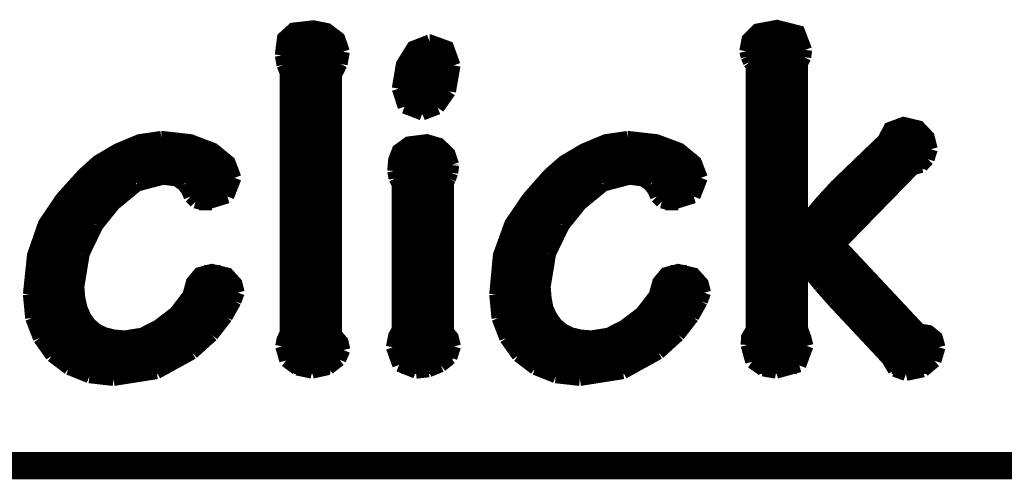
# Model space of a CAD drawing. Extents: x -1.3 to 24.2, y -3.9 to 39.2.
# Tile 8 of 42: x 13.1 to 18.6, y -3.9 to -1.3. Entities that reach past the tile are written whole.
import ezdxf

# ---------------------------------------------------------------- set-up
doc = ezdxf.new("R2010")
doc.units = 0
doc.layers.add('DAC_20_CLICK_V100_GKO', color=5, linetype='CONTINUOUS')
doc.layers.add('DAC_20_CLICK_V100_GTO', color=14, linetype='CONTINUOUS')

msp = doc.modelspace()

# ---------------------------------------------------------------- linework, layer by layer
at = {"layer": 'DAC_20_CLICK_V100_GKO', "const_width": 0.1524}
msp.add_lwpolyline([(-1.27, -3.81), (21.59, -3.81)], dxfattribs=at)
at = {"layer": 'DAC_20_CLICK_V100_GTO', "const_width": 0.0762}
for points in [[(14.52626, -1.52146), (14.53896, -1.42494), (14.5923, -1.37668), (14.70406, -1.36398), (14.78026, -1.37922), (14.84376, -1.42748), (14.86916, -1.50114)], [(17.11706, -1.4986), (17.12976, -1.43256), (17.18056, -1.38176), (17.28978, -1.36144), (17.40916, -1.39192), (17.44726, -1.49098)], [(14.53642, -1.43256), (14.84884, -1.43256)], [(15.17904, -1.70688), (15.2019, -1.57226), (15.26032, -1.47828), (15.35176, -1.44272)], [(15.35176, -1.44272), (15.3543, -1.44272), (15.45082, -1.47828), (15.48638, -1.57734)], [(17.12976, -1.43256), (17.4371, -1.43256)], [(14.52626, -1.50876), (14.86916, -1.50876)], [(14.85646, -1.56972), (14.86916, -1.50114)], [(15.23238, -1.50876), (15.47368, -1.50876)], [(17.11706, -1.4986), (17.12468, -1.52908)], [(17.1196, -1.50876), (17.44472, -1.50876)], [(17.44218, -1.53162), (17.44726, -1.49098)], [(14.52626, -1.52146), (14.53642, -1.5748)], [(14.53642, -1.5748), (14.5542, -1.62052)], [(14.82598, -1.62814), (14.85646, -1.56972)], [(17.12468, -1.52908), (17.13738, -1.55956)], [(17.13738, -1.55956), (17.15262, -1.57988)], [(17.4244, -1.56718), (17.44218, -1.53162)], [(17.4244, -2.46634), (17.4244, -1.56718)], [(14.53896, -1.58496), (14.85138, -1.58496)], [(14.5542, -3.06832), (14.5542, -1.62052)], [(14.82598, -3.07848), (14.82598, -1.62814)], [(15.19682, -1.58496), (15.48638, -1.58496)], [(15.46098, -1.72212), (15.48638, -1.57734)], [(17.12468, -3.1369), (17.12722, -3.09372), (17.15262, -3.05054), (17.15262, -1.57988)], [(17.15262, -1.58496), (17.4244, -1.58496)], [(14.5542, -1.66116), (14.82598, -1.66116)], [(15.18158, -1.66116), (15.47876, -1.66116)], [(17.15262, -1.66116), (17.4244, -1.66116)], [(14.5542, -1.73736), (14.82598, -1.73736)], [(15.17904, -1.70688), (15.21206, -1.80848)], [(15.18158, -1.73736), (15.45336, -1.73736)], [(15.39748, -1.81356), (15.46098, -1.72212)], [(17.15262, -1.73736), (17.4244, -1.73736)], [(14.5542, -1.81356), (14.82598, -1.81356)], [(15.21206, -1.80848), (15.31112, -1.84658)], [(15.21714, -1.81356), (15.39748, -1.81356)], [(15.31112, -1.84658), (15.39748, -1.81356)], [(17.15262, -1.81356), (17.4244, -1.81356)], [(14.5542, -1.88976), (14.82598, -1.88976)], [(17.15262, -1.88976), (17.4244, -1.88976)], [(17.4244, -2.46634), (17.42948, -2.46888), (17.53616, -2.34188), (17.61998, -2.25044), (17.88668, -1.9939), (17.9197, -1.9304), (17.9959, -1.90246), (18.07972, -1.92278), (18.13052, -1.97612), (18.1483, -2.0447)], [(13.12164, -2.85496), (13.1445, -2.63652), (13.20546, -2.46126), (13.30198, -2.31902), (13.42136, -2.18694), (13.5001, -2.11582), (13.61186, -2.04978), (13.73378, -1.99898), (13.8557, -1.9812)], [(13.8557, -1.9812), (13.86078, -1.9812), (14.01826, -1.99898), (14.14526, -2.04724), (14.23162, -2.11836), (14.26464, -2.20472)], [(14.5542, -1.96596), (14.82598, -1.96596)], [(15.15364, -2.16662), (15.15872, -2.10566), (15.17904, -2.05232), (15.23492, -2.01168), (15.33652, -1.99898), (15.4051, -2.0193), (15.45844, -2.0701), (15.47876, -2.13106)], [(15.7226, -2.85496), (15.74292, -2.63652), (15.80642, -2.46126), (15.90294, -2.31902), (16.01978, -2.18694), (16.10106, -2.11582), (16.21282, -2.04978), (16.33474, -1.99898), (16.45666, -1.9812)], [(16.45666, -1.9812), (16.4592, -1.9812), (16.61668, -1.99898), (16.74622, -2.04724), (16.83258, -2.11836), (16.8656, -2.20472)], [(17.15262, -1.96596), (17.4244, -1.96596)], [(17.89176, -1.96596), (18.12544, -1.96596)], [(13.62456, -2.04216), (14.13764, -2.04216)], [(14.5542, -2.04216), (14.82598, -2.04216)], [(15.18666, -2.04216), (15.43304, -2.04216)], [(16.22552, -2.04216), (16.7386, -2.04216)], [(17.15262, -2.04216), (17.4244, -2.04216)], [(17.83588, -2.04216), (18.1483, -2.04216)], [(18.13052, -2.10058), (18.1483, -2.0447)], [(13.49756, -2.11836), (14.23162, -2.11836)], [(14.5542, -2.11836), (14.82598, -2.11836)], [(15.15618, -2.11836), (15.47876, -2.11836)], [(16.09852, -2.11836), (16.83258, -2.11836)], [(17.15262, -2.11836), (17.4244, -2.11836)], [(17.75714, -2.11836), (18.12036, -2.11836)], [(18.09496, -2.13868), (18.13052, -2.10058)], [(15.15364, -2.16662), (15.16126, -2.20726)], [(15.46098, -2.2098), (15.47368, -2.17678)], [(15.47368, -2.17678), (15.47876, -2.1336)], [(15.47876, -2.1336), (15.47876, -2.13106)], [(17.63522, -2.57556), (18.04924, -2.15138)], [(18.04924, -2.15138), (18.09496, -2.13868)], [(13.41374, -2.19456), (14.26464, -2.19456)], [(13.72108, -2.24282), (13.86586, -2.20472)], [(13.86586, -2.20472), (13.94206, -2.21488)], [(13.94206, -2.21488), (13.98016, -2.24282)], [(14.224, -2.30886), (14.26464, -2.20472)], [(14.5542, -2.19456), (14.82598, -2.19456)], [(15.15618, -2.19456), (15.4686, -2.19456)], [(15.16126, -2.20726), (15.17904, -2.24282)], [(15.45082, -2.23012), (15.46098, -2.2098)], [(15.45082, -3.06324), (15.45082, -2.23012)], [(16.0147, -2.19456), (16.86306, -2.19456)], [(16.32204, -2.24282), (16.46682, -2.20472)], [(16.46682, -2.20472), (16.54302, -2.21488)], [(16.54302, -2.21488), (16.58112, -2.24282)], [(16.82496, -2.30886), (16.8656, -2.20472)], [(17.15262, -2.19456), (17.4244, -2.19456)], [(17.6784, -2.19456), (18.00606, -2.19456)], [(13.34262, -2.27076), (13.6779, -2.27076)], [(13.59154, -2.3495), (13.72108, -2.24282)], [(13.98016, -2.24282), (14.00302, -2.2733)], [(14.00048, -2.27076), (14.2494, -2.27076)], [(14.00302, -2.2733), (14.01826, -2.30886)], [(14.5542, -2.27076), (14.82598, -2.27076)], [(15.14602, -3.1496), (15.15872, -3.0861), (15.17904, -3.05054), (15.17904, -2.24282)], [(15.17904, -2.27076), (15.45082, -2.27076)], [(15.94358, -2.27076), (16.27886, -2.27076)], [(16.1925, -2.3495), (16.32204, -2.24282)], [(16.58112, -2.24282), (16.60398, -2.2733)], [(16.60144, -2.27076), (16.85036, -2.27076)], [(16.60398, -2.2733), (16.61922, -2.30886)], [(17.15262, -2.27076), (17.4244, -2.27076)], [(17.6022, -2.27076), (17.9324, -2.27076)], [(14.01826, -2.30886), (14.0462, -2.3368)], [(14.0462, -2.3368), (14.09446, -2.3495)], [(14.09446, -2.3495), (14.224, -2.30886)], [(16.61922, -2.30886), (16.64716, -2.3368)], [(16.64716, -2.3368), (16.69542, -2.3495)], [(16.69542, -2.3495), (16.82496, -2.30886)], [(13.27912, -2.34696), (13.59408, -2.34696)], [(13.49502, -2.46888), (13.59154, -2.3495)], [(14.06652, -2.34696), (14.13764, -2.34696)], [(14.5542, -2.34696), (14.82598, -2.34696)], [(15.17904, -2.34696), (15.45082, -2.34696)], [(15.88008, -2.34696), (16.19504, -2.34696)], [(16.09598, -2.46888), (16.1925, -2.3495)], [(16.66748, -2.34696), (16.7386, -2.34696)], [(17.15262, -2.34696), (17.4244, -2.34696)], [(17.53362, -2.34696), (17.85874, -2.34696)], [(13.22832, -2.42316), (13.52804, -2.42316)], [(14.5542, -2.42316), (14.82598, -2.42316)], [(15.17904, -2.42316), (15.45082, -2.42316)], [(15.82928, -2.42316), (16.129, -2.42316)], [(17.15262, -2.42316), (17.4244, -2.42316)], [(17.46758, -2.42316), (17.78508, -2.42316)], [(13.18768, -2.49936), (13.47724, -2.49936)], [(13.41882, -2.62636), (13.49502, -2.46888)], [(14.5542, -2.49936), (14.82598, -2.49936)], [(15.17904, -2.49936), (15.45082, -2.49936)], [(15.78864, -2.49936), (16.0782, -2.49936)], [(16.01978, -2.62636), (16.09598, -2.46888)], [(17.15262, -2.49936), (17.70888, -2.49936)], [(13.15974, -2.57556), (13.43914, -2.57556)], [(14.5542, -2.57556), (14.82598, -2.57556)], [(15.17904, -2.57556), (15.45082, -2.57556)], [(15.7607, -2.57556), (16.0401, -2.57556)], [(17.15262, -2.57556), (17.63522, -2.57556)], [(17.63522, -2.57556), (18.0848, -3.05562), (18.1356, -3.06324), (18.17624, -3.09626), (18.19148, -3.1496)], [(13.13942, -2.65176), (13.4112, -2.65176)], [(13.38834, -2.81178), (13.41882, -2.62636)], [(14.5542, -2.65176), (14.82598, -2.65176)], [(15.17904, -2.65176), (15.45082, -2.65176)], [(15.74038, -2.65176), (16.01216, -2.65176)], [(15.9893, -2.81178), (16.01978, -2.62636)], [(17.15262, -2.65176), (17.70634, -2.65176)], [(13.12672, -2.72796), (13.39342, -2.72796)], [(13.38834, -2.81178), (13.39342, -2.87528), (13.40612, -2.93116), (13.42644, -2.97942), (13.45438, -3.02006), (13.49248, -3.05308), (13.5382, -3.07594), (13.59154, -3.08864), (13.6525, -3.09372), (13.74902, -3.07848), (13.83792, -3.03276), (13.93444, -2.9591), (14.01064, -2.86004), (14.03096, -2.78638), (14.06906, -2.74066), (14.13764, -2.72288), (14.224, -2.7432), (14.26972, -2.794), (14.28242, -2.8448)], [(14.09446, -2.72796), (14.1859, -2.72796)], [(14.5542, -2.72796), (14.82598, -2.72796)], [(15.17904, -2.72796), (15.45082, -2.72796)], [(15.72768, -2.72796), (15.99438, -2.72796)], [(15.9893, -2.81178), (15.99438, -2.87528), (16.00454, -2.93116), (16.0274, -2.97942), (16.05534, -3.02006), (16.09344, -3.05308), (16.13916, -3.07594), (16.1925, -3.08864), (16.25346, -3.09372), (16.34998, -3.07848), (16.43888, -3.03276), (16.5354, -2.9591), (16.6116, -2.86004), (16.63192, -2.78638), (16.67002, -2.74066), (16.7386, -2.72288), (16.82496, -2.7432), (16.87068, -2.794), (16.88338, -2.8448)], [(16.69542, -2.72796), (16.78686, -2.72796)], [(17.15262, -2.72796), (17.4244, -2.72796)], [(17.4244, -2.68478), (17.42948, -2.68224)], [(17.4244, -3.04546), (17.4244, -2.68478)], [(17.42948, -2.68224), (17.53108, -2.8067)], [(17.46504, -2.72796), (17.77746, -2.72796)], [(13.12164, -2.80416), (13.38834, -2.80416)], [(14.02588, -2.80416), (14.27226, -2.80416)], [(14.5542, -2.80416), (14.82598, -2.80416)], [(15.17904, -2.80416), (15.45082, -2.80416)], [(15.7226, -2.80416), (15.9893, -2.80416)], [(16.62684, -2.80416), (16.87322, -2.80416)], [(17.15262, -2.80416), (17.4244, -2.80416)], [(17.52854, -2.80416), (17.84858, -2.80416)], [(17.53108, -2.8067), (17.60728, -2.89306)], [(13.12164, -2.85496), (13.13434, -2.98704)], [(13.12164, -2.88036), (13.39342, -2.88036)], [(13.99794, -2.88036), (14.26972, -2.88036)], [(14.21638, -2.97942), (14.26464, -2.89306)], [(14.26464, -2.89306), (14.28242, -2.8448)], [(14.5542, -2.88036), (14.82598, -2.88036)], [(15.17904, -2.88036), (15.45082, -2.88036)], [(15.7226, -2.85496), (15.7353, -2.98704)], [(15.7226, -2.88036), (15.99438, -2.88036)], [(16.5989, -2.88036), (16.87068, -2.88036)], [(16.81734, -2.97942), (16.8656, -2.89306)], [(16.8656, -2.89306), (16.88338, -2.8448)], [(17.15262, -2.88036), (17.4244, -2.88036)], [(17.59458, -2.88036), (17.9197, -2.88036)], [(17.60728, -2.89306), (17.907, -3.2131)], [(13.12926, -2.95656), (13.41374, -2.95656)], [(13.13434, -2.98704), (13.17752, -3.0988)], [(13.93698, -2.95656), (14.23162, -2.95656)], [(14.13764, -3.08102), (14.21638, -2.97942)], [(14.5542, -2.95656), (14.82598, -2.95656)], [(15.17904, -2.95656), (15.45082, -2.95656)], [(15.73022, -2.95656), (16.0147, -2.95656)], [(15.7353, -2.98704), (15.77848, -3.0988)], [(16.53794, -2.95656), (16.83258, -2.95656)], [(16.7386, -3.08102), (16.81734, -2.97942)], [(17.15262, -2.95656), (17.4244, -2.95656)], [(17.6657, -2.95656), (17.99082, -2.95656)], [(13.14958, -3.03276), (13.46708, -3.03276)], [(13.84046, -3.03276), (14.17828, -3.03276)], [(14.5542, -3.03276), (14.82598, -3.03276)], [(15.17904, -3.03276), (15.45082, -3.03276)], [(15.75054, -3.03276), (16.06804, -3.03276)], [(16.44142, -3.03276), (16.77924, -3.03276)], [(17.15262, -3.03276), (17.4244, -3.03276)], [(17.4244, -3.04546), (17.44218, -3.09372), (17.45488, -3.14198)], [(17.73682, -3.03276), (18.06194, -3.03276)], [(13.17752, -3.0988), (13.2461, -3.19532)], [(13.1826, -3.10896), (14.11224, -3.10896)], [(14.02842, -3.18008), (14.13764, -3.08102)], [(14.5288, -3.14452), (14.53642, -3.10642), (14.5542, -3.06832)], [(14.53642, -3.10896), (14.85392, -3.10896)], [(14.82598, -3.07848), (14.86154, -3.11912), (14.8717, -3.16484)], [(15.1511, -3.10896), (15.4813, -3.10896)], [(15.45082, -3.06324), (15.47622, -3.09372), (15.48892, -3.14452)], [(15.77848, -3.0988), (15.84706, -3.19532)], [(15.78356, -3.10896), (16.7132, -3.10896)], [(16.62938, -3.18008), (16.7386, -3.08102)], [(17.12468, -3.10896), (17.4498, -3.10896)], [(17.80794, -3.10896), (18.18132, -3.10896)], [(14.5288, -3.14452), (14.55166, -3.22326)], [(14.84884, -3.21818), (14.8717, -3.16484)], [(15.14602, -3.1496), (15.18158, -3.24866)], [(15.4686, -3.20802), (15.48892, -3.14452)], [(17.12468, -3.1369), (17.15008, -3.23088)], [(17.41424, -3.2512), (17.45488, -3.14198)], [(18.16862, -3.2258), (18.19148, -3.1496)], [(13.23848, -3.18516), (14.0208, -3.18516)], [(13.2461, -3.19532), (13.34008, -3.26644)], [(13.8303, -3.2893), (14.02842, -3.18008)], [(14.53388, -3.18516), (14.86916, -3.18516)], [(14.78788, -3.26644), (14.84884, -3.21818)], [(15.14856, -3.18516), (15.4813, -3.18516)], [(15.41526, -3.2512), (15.4686, -3.20802)], [(15.83944, -3.18516), (16.62176, -3.18516)], [(15.84706, -3.19532), (15.94104, -3.26644)], [(16.43126, -3.2893), (16.62938, -3.18008)], [(17.12976, -3.18516), (17.45234, -3.18516)], [(17.87906, -3.18516), (18.1864, -3.18516)], [(17.907, -3.2131), (17.9451, -3.2766)], [(13.33246, -3.26136), (13.89634, -3.26136)], [(13.34008, -3.26644), (13.45438, -3.31216)], [(14.55166, -3.22326), (14.61262, -3.26898)], [(14.59484, -3.26136), (14.79804, -3.26136)], [(14.61262, -3.26898), (14.69644, -3.28676)], [(14.69644, -3.28676), (14.78788, -3.26644)], [(15.18158, -3.24866), (15.27556, -3.28676)], [(15.19428, -3.26136), (15.40002, -3.26136)], [(15.34668, -3.27914), (15.41526, -3.2512)], [(15.93342, -3.26136), (16.4973, -3.26136)], [(15.94104, -3.26644), (16.05534, -3.31216)], [(17.15008, -3.23088), (17.21104, -3.27406)], [(17.18056, -3.26136), (17.40154, -3.26136)], [(17.21104, -3.27406), (17.2847, -3.28676)], [(17.2847, -3.28676), (17.41424, -3.2512)], [(17.92986, -3.26136), (18.1356, -3.26136)], [(17.9451, -3.2766), (18.0086, -3.29946)], [(18.10512, -3.27914), (18.16862, -3.2258)], [(13.45438, -3.31216), (13.589, -3.3274)], [(13.589, -3.3274), (13.8303, -3.2893)], [(15.27556, -3.28676), (15.34668, -3.27914)], [(16.05534, -3.31216), (16.18996, -3.3274)], [(16.18996, -3.3274), (16.43126, -3.2893)], [(18.0086, -3.29946), (18.10512, -3.27914)]]:
    msp.add_lwpolyline(points, dxfattribs=at)

doc.saveas('drawing.dxf')
